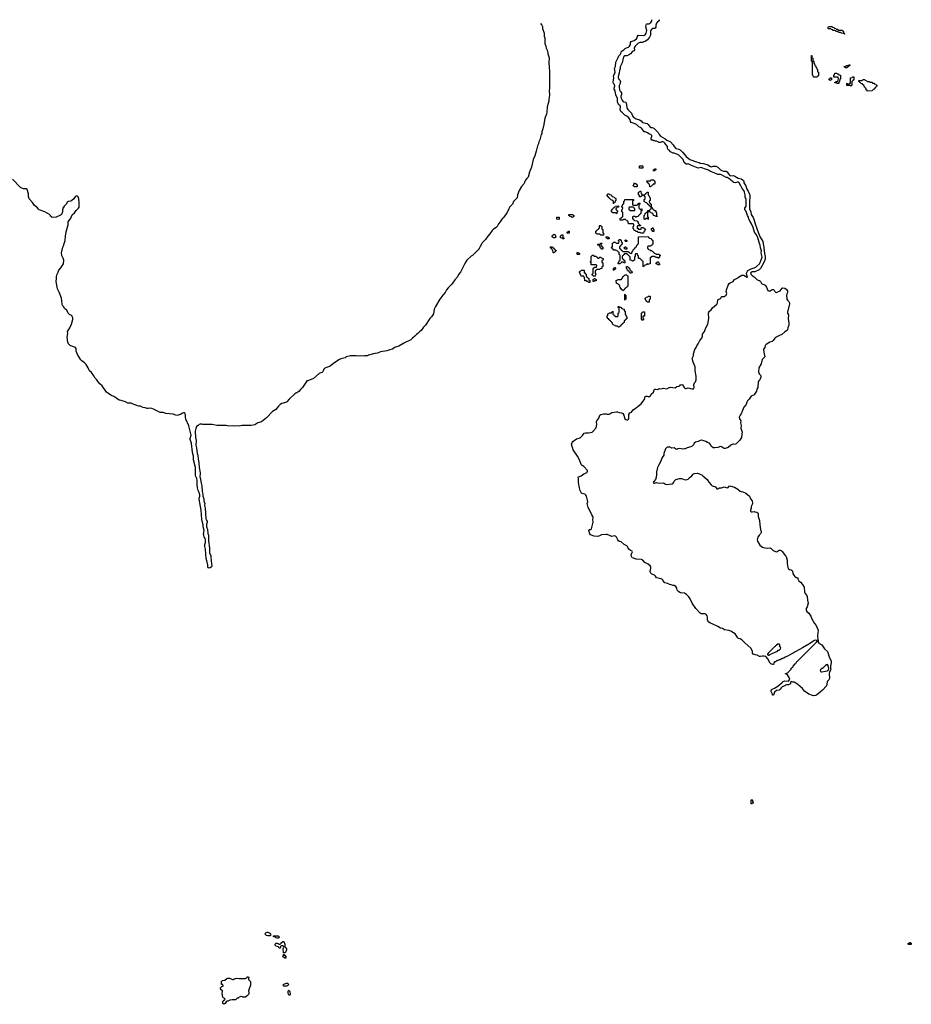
# Model space of a CAD drawing. Header units: inches. Extents: x 2710028 to 2964570, y 496606 to 722708.
# Tile 198 of 228: x 2876028 to 2895214, y 690618 to 711801. Entities that reach past the tile are written whole.
import ezdxf

# ---------------------------------------------------------------- set-up
doc = ezdxf.new("R2010")
doc.units = ezdxf.units.IN
doc.header["$MEASUREMENT"] = 0
for name, color, linetype in [('C8689', 7, 'Continuous'), ('C8699', 7, 'Continuous'), ('C8770', 7, 'Continuous'), ('C8780', 7, 'Continuous'), ('C8781', 7, 'Continuous'), ('C8790', 7, 'Continuous'), ('C8791', 7, 'Continuous')]:
    doc.layers.add(name, color=color, linetype=linetype)

msp = doc.modelspace()

# ---------------------------------------------------------------- linework, layer by layer
at = {"layer": 'C8689', "color": 6}
msp.add_lwpolyline([(2890000, 699657), (2889970, 699669), (2889910, 699686), (2889898, 699698), (2889870, 699745), (2889857, 699757), (2889830, 699769), (2889732, 699792), (2889709, 699830), (2889690, 699849), (2889630, 699870), (2889612, 699892), (2889598, 699930), (2889610, 700000)], dxfattribs=at)
for points in [[(2881370, 692089), (2881341, 692101), (2881313, 692130), (2881318, 692150), (2881330, 692162), (2881350, 692171), (2881370, 692168), (2881408, 692148), (2881427, 692130), (2881432, 692110), (2881425, 692095), (2881410, 692089)], [(2881570, 692042), (2881546, 692050), (2881527, 692067), (2881490, 692068), (2881486, 692070), (2881488, 692090), (2881591, 692091), (2881611, 692070), (2881602, 692050), (2881590, 692042)], [(2881708, 691728), (2881708, 691750), (2881694, 691790), (2881694, 691810), (2881709, 691850), (2881708, 691870), (2881690, 691877), (2881662, 691878), (2881650, 691866), (2881638, 691862), (2881630, 691826), (2881610, 691826), (2881606, 691850), (2881596, 691856), (2881550, 691869), (2881526, 691890), (2881528, 691910), (2881550, 691931), (2881570, 691931), (2881590, 691926), (2881610, 691911), (2881630, 691911), (2881643, 691917), (2881649, 691930), (2881690, 691972), (2881710, 691971), (2881733, 691910), (2881731, 691870), (2881734, 691854), (2881750, 691843), (2881766, 691810), (2881770, 691790), (2881753, 691750), (2881730, 691729)], [(2881750, 691606), (2881730, 691626), (2881708, 691628), (2881702, 691642), (2881689, 691649), (2881690, 691654), (2881702, 691658), (2881706, 691690), (2881710, 691694), (2881714, 691674), (2881730, 691672), (2881755, 691650), (2881756, 691630)], [(2880829, 690769), (2880822, 690782), (2880790, 690788), (2880750, 690769), (2880731, 690749), (2880710, 690749), (2880670, 690716), (2880603, 690717), (2880552, 690708), (2880510, 690686), (2880490, 690686), (2880470, 690669), (2880450, 690638), (2880430, 690618), (2880410, 690626), (2880397, 690650), (2880397, 690670), (2880410, 690690), (2880446, 690730), (2880429, 690749), (2880410, 690758), (2880398, 690770), (2880383, 690850), (2880394, 690890), (2880389, 690909), (2880366, 690926), (2880349, 690950), (2880352, 690970), (2880359, 690981), (2880379, 691001), (2880406, 691010), (2880402, 691042), (2880370, 691046), (2880369, 691049), (2880370, 691111), (2880390, 691131), (2880440, 691140), (2880487, 691173), (2880510, 691182), (2880543, 691183), (2880590, 691158), (2880610, 691152), (2880627, 691153), (2880642, 691158), (2880650, 691172), (2880670, 691172), (2880690, 691182), (2880750, 691171), (2880887, 691173), (2880902, 691178), (2880906, 691190), (2880922, 691198), (2880926, 691210), (2880954, 691210), (2880962, 691190), (2880954, 691170), (2880954, 691150), (2880993, 691107), (2880994, 691030), (2880991, 691010), (2880971, 690969), (2880957, 690930), (2880954, 690910), (2880961, 690870), (2880958, 690850), (2880950, 690830), (2880930, 690804), (2880890, 690769)], [(2881770, 691010), (2881709, 691010), (2881687, 691030), (2881710, 691053), (2881770, 691074), (2881790, 691071), (2881810, 691050), (2881807, 691030), (2881790, 691015)], [(2881830, 690808), (2881808, 690850), (2881805, 690890), (2881810, 690918), (2881830, 690919), (2881842, 690890), (2881847, 690833), (2881844, 690816)]]:
    msp.add_lwpolyline(points, close=True, dxfattribs=at)
at = {"layer": 'C8699', "color": 6}
msp.add_lwpolyline([(2892567, 700000), (2892570, 699990), (2892590, 699973), (2892630, 699964), (2892652, 699952), (2892661, 699930), (2892664, 699890), (2892687, 699850), (2892710, 699821), (2892730, 699805), (2892742, 699802), (2892750, 699794), (2892770, 699794), (2892772, 699770), (2892791, 699731), (2892830, 699698), (2892870, 699651), (2892908, 699590), (2892913, 699490), (2892930, 699455), (2892968, 699410), (2892976, 699390), (2892978, 699310), (2892996, 699250), (2892973, 699170), (2892955, 699130), (2892951, 699090), (2892967, 699067), (2893012, 699032), (2893026, 699010), (2893050, 698970), (2893066, 698926), (2893101, 698861), (2893132, 698812), (2893168, 698770), (2893180, 698730), (2893208, 698670), (2893193, 698550), (2893205, 698465), (2893211, 698451), (2893211, 698410), (2893227, 698387), (2893290, 698350), (2893349, 698269), (2893411, 698211), (2893457, 698070), (2893487, 698010), (2893493, 697967), (2893478, 697890), (2893478, 697850), (2893485, 697830), (2893471, 697790), (2893451, 697769), (2893444, 697736), (2893451, 697630), (2893439, 697601), (2893411, 697569), (2893401, 697550), (2893386, 697470), (2893304, 697376), (2893250, 697337), (2893171, 697269), (2893150, 697261), (2893110, 697257), (2893090, 697261), (2893009, 697289), (2892913, 697353), (2892873, 697410), (2892770, 697502), (2892730, 697529), (2892690, 697548), (2892670, 697546), (2892630, 697566), (2892614, 697550), (2892614, 697510), (2892570, 697489), (2892530, 697489), (2892510, 697484), (2892490, 697469), (2892435, 697445), (2892411, 697429), (2892390, 697398), (2892370, 697378), (2892310, 697369), (2892271, 697330), (2892250, 697268), (2892229, 697269), (2892228, 697290), (2892196, 697350), (2892197, 697370), (2892209, 697391), (2892270, 697419), (2892339, 697461), (2892390, 697505), (2892429, 697531), (2892457, 697563), (2892490, 697575), (2892568, 697572), (2892589, 697591), (2892598, 697610), (2892589, 697650), (2892570, 697669), (2892548, 697708), (2892528, 697710), (2892526, 697726), (2892510, 697728), (2892510, 697734), (2892542, 697738), (2892546, 697750), (2892566, 697754), (2892570, 697774), (2892582, 697778), (2892590, 697794), (2892602, 697798), (2892606, 697810), (2892626, 697830), (2892628, 697850), (2892646, 697854), (2892650, 697872), (2892666, 697874), (2892670, 697894), (2892716, 697944), (2892729, 697951), (2892749, 697990), (2892763, 697997), (2892769, 698011), (2893175, 698410), (2893189, 698430), (2893187, 698447), (2893173, 698447), (2893150, 698455), (2893130, 698447), (2893010, 698369), (2892870, 698290), (2892810, 698249), (2892718, 698202), (2892672, 698170), (2892510, 698088), (2892490, 698086), (2892470, 698068), (2892450, 698066), (2892434, 698050), (2892412, 698048), (2892394, 698030), (2892370, 698028), (2892330, 698008), (2892310, 698006), (2892290, 697988), (2892270, 697986), (2892253, 697967), (2892251, 697929), (2892231, 697929), (2892210, 697935), (2892190, 697945), (2892177, 697957), (2892124, 698050), (2892083, 698103), (2892050, 698109), (2892011, 698109), (2891970, 698099), (2891950, 698104), (2891898, 698130), (2891856, 698136), (2891808, 698150), (2891794, 698170), (2891795, 698210), (2891789, 698230), (2891759, 698279), (2891630, 698396), (2891575, 698455), (2891530, 698478), (2891490, 698490), (2891479, 698499), (2891439, 698570), (2891421, 698590), (2891391, 698611), (2891330, 698645), (2891290, 698660), (2891197, 698677), (2891150, 698701), (2891110, 698710), (2891050, 698744), (2890930, 698805), (2890890, 698818), (2890858, 698838), (2890836, 698870), (2890830, 698890), (2890830, 698950), (2890819, 698979), (2890803, 699003), (2890790, 699014), (2890770, 699022), (2890710, 699016), (2890690, 699019), (2890670, 699032), (2890578, 699130), (2890500, 699250), (2890458, 699339), (2890425, 699385), (2890378, 699438), (2890330, 699466), (2890250, 699474), (2890211, 699491), (2890179, 699530), (2890165, 699570), (2890144, 699610), (2890110, 699627), (2890090, 699630), (2890050, 699645), (2890010, 699652), (2890000, 699657)], dxfattribs=at)
for points in [[(2892370, 698366), (2892330, 698366), (2892325, 698355), (2892314, 698350), (2892305, 698335), (2892292, 698328), (2892285, 698315), (2892270, 698308), (2892131, 698170), (2892118, 698150), (2892118, 698138), (2892132, 698132), (2892150, 698131), (2892170, 698143), (2892298, 698202), (2892326, 698210), (2892350, 698234), (2892370, 698234), (2892387, 698253), (2892402, 698258), (2892406, 698290), (2892402, 698302), (2892386, 698310), (2892386, 698350), (2892382, 698362)], [(2893410, 697926), (2893378, 697922), (2893373, 697907), (2893358, 697902), (2893354, 697890), (2893338, 697882), (2893334, 697870), (2893318, 697862), (2893310, 697846), (2893278, 697842), (2893273, 697827), (2893258, 697822), (2893254, 697810), (2893258, 697778), (2893273, 697773), (2893290, 697772), (2893370, 697787), (2893410, 697791), (2893420, 697800), (2893429, 697810), (2893442, 697850), (2893427, 697893), (2893427, 697907)], [(2891770, 694928), (2891767, 694933), (2891766, 695010), (2891770, 695014), (2891790, 695014), (2891794, 695010), (2891798, 694978), (2891812, 694970), (2891810, 694946), (2891798, 694942), (2891790, 694928)], [(2895150, 691906), (2895146, 691910), (2895148, 691930), (2895150, 691934), (2895182, 691938), (2895186, 691950), (2895192, 691952), (2895198, 691938), (2895214, 691930), (2895214, 691910), (2895210, 691906)]]:
    msp.add_lwpolyline(points, close=True, dxfattribs=at)
at = {"layer": 'C8770', "color": 6}
for points in [[(2880000, 700673), (2879992, 700690), (2879988, 700708), (2879986, 700730), (2879999, 700810), (2879979, 700890), (2879977, 700937), (2879952, 701012), (2879946, 701050), (2879943, 701150), (2879930, 701250), (2879887, 701487), (2879890, 701510), (2879902, 701550), (2879902, 701582), (2879891, 701631), (2879869, 701670), (2879857, 701730), (2879850, 701810), (2879850, 701890), (2879839, 701930), (2879814, 701990), (2879812, 702010), (2879814, 702070), (2879808, 702170), (2879769, 702330), (2879765, 702410), (2879744, 702490), (2879742, 702570), (2879732, 702612), (2879724, 702690), (2879697, 702770), (2879696, 702790), (2879717, 702863), (2879714, 702890), (2879694, 702950), (2879666, 703066), (2879605, 703210), (2879598, 703250), (2879599, 703290), (2879587, 703327), (2879570, 703341), (2879550, 703342), (2879530, 703335), (2879490, 703309), (2879410, 703289), (2879390, 703292), (2879330, 703315), (2879170, 703332), (2879113, 703353), (2879050, 703350), (2878950, 703398), (2878910, 703424), (2878870, 703437), (2878830, 703442), (2878790, 703433), (2878770, 703433), (2878730, 703449), (2878679, 703459), (2878630, 703483), (2878590, 703489), (2878530, 703510), (2878510, 703512), (2878470, 703527), (2878430, 703550), (2878354, 703554), (2878302, 703582), (2878210, 703610), (2878170, 703616), (2878070, 703690), (2877990, 703724), (2877921, 703770), (2877899, 703790), (2877802, 703922), (2877750, 703970), (2877715, 704010), (2877689, 704050), (2877650, 704090), (2877622, 704142), (2877570, 704209), (2877530, 704244), (2877503, 704310), (2877462, 704382), (2877421, 704421), (2877362, 704462), (2877342, 704482), (2877270, 704595), (2877244, 704670), (2877243, 704730), (2877230, 704749), (2877130, 704784), (2877114, 704794), (2877081, 704830), (2877064, 704864), (2877052, 704970), (2877061, 705050), (2877059, 705090), (2877068, 705112), (2877106, 705170), (2877144, 705250), (2877170, 705350), (2877170, 705390), (2877150, 705429), (2877130, 705446), (2877110, 705453), (2877073, 705490), (2877045, 705550), (2876998, 705578), (2876969, 705630), (2876952, 705652), (2876943, 705683), (2876937, 705750), (2876926, 705810), (2876879, 705939), (2876839, 706010), (2876810, 706170), (2876822, 706230), (2876822, 706270), (2876829, 706310), (2876859, 706370), (2876870, 706410), (2876915, 706465), (2876970, 706550), (2876978, 706630), (2876967, 706670), (2876938, 706730), (2876929, 706789), (2876954, 706910), (2876970, 706938), (2876990, 707010), (2877007, 707050), (2877012, 707150), (2877022, 707190), (2877025, 707235), (2877069, 707389), (2877069, 707450), (2877127, 707530), (2877157, 707603), (2877211, 707649), (2877243, 707697), (2877295, 707745), (2877308, 707770), (2877309, 707871), (2877301, 707950), (2877287, 707987), (2877267, 708007), (2877250, 708009), (2877236, 708004), (2877219, 707990), (2877190, 707950), (2877151, 707909), (2877130, 707897), (2877072, 707890), (2877060, 707880), (2877028, 707832), (2876985, 707790), (2876965, 707755), (2876954, 707750), (2876954, 707730), (2876946, 707710), (2876951, 707670), (2876930, 707609), (2876907, 707593), (2876810, 707553), (2876730, 707549), (2876710, 707558), (2876694, 707574), (2876689, 707590), (2876670, 707609), (2876616, 707636), (2876570, 707669), (2876450, 707714), (2876429, 707729), (2876410, 707754), (2876346, 707806), (2876306, 707870), (2876229, 707950), (2876218, 707990), (2876215, 708055), (2876189, 708150), (2876170, 708165), (2876110, 708163), (2876074, 708174), (2876049, 708189), (2875870, 708369)], [(2880000, 703092), (2879972, 703092), (2879950, 703099), (2879910, 703102), (2879887, 703093), (2879868, 703072), (2879833, 703047), (2879816, 703004), (2879807, 702950), (2879812, 702810), (2879826, 702750), (2879820, 702650), (2879835, 702590), (2879850, 702470), (2879862, 702430), (2879868, 702348), (2879884, 702270), (2879890, 702170), (2879910, 702050), (2879911, 702030), (2879902, 701970), (2879921, 701910), (2879932, 701832), (2879949, 701770), (2879952, 701650), (2879967, 701590), (2879970, 701550), (2879990, 701490), (2879993, 701450), (2880000, 701426)]]:
    msp.add_lwpolyline(points, dxfattribs=at)
at = {"layer": 'C8780', "color": 6}
for points in [[(2887398, 710000), (2887381, 709930), (2887371, 709809), (2887362, 709770), (2887330, 709686), (2887307, 709550), (2887283, 709450), (2887263, 709390), (2887261, 709350), (2887251, 709329), (2887223, 709217), (2887199, 709170), (2887191, 709129), (2887170, 709088), (2887143, 708970), (2887111, 708870), (2887074, 708790), (2887041, 708630), (2886991, 708510), (2886991, 708490), (2886971, 708410), (2886938, 708382), (2886911, 708349), (2886906, 708330), (2886891, 708310), (2886891, 708290), (2886885, 708275), (2886827, 708210), (2886776, 708130), (2886741, 708030), (2886731, 707970), (2886655, 707890), (2886630, 707829), (2886570, 707770), (2886544, 707710), (2886510, 707649), (2886448, 707552), (2886417, 707523), (2886390, 707490), (2886368, 707452), (2886331, 707410), (2886305, 707355), (2886292, 707348), (2886285, 707335), (2886215, 707290), (2886192, 707268), (2886147, 707193), (2886099, 707141), (2886048, 707072), (2885979, 707001), (2885967, 706970), (2885937, 706923), (2885918, 706882), (2885894, 706850), (2885771, 706730), (2885746, 706714), (2885653, 706630), (2885630, 706590), (2885597, 706543), (2885570, 706482), (2885511, 706370), (2885470, 706319), (2885448, 706272), (2885393, 706207), (2885326, 706114), (2885259, 706050), (2885247, 706030), (2885211, 705990), (2885186, 705934), (2885130, 705874), (2885071, 705790), (2884978, 705630), (2884950, 705570), (2884929, 705471), (2884890, 705409), (2884850, 705370), (2884761, 705230), (2884717, 705183), (2884668, 705112), (2884633, 705087), (2884595, 705050), (2884567, 705030), (2884530, 704990), (2884478, 704950), (2884447, 704913), (2884311, 704849), (2884290, 704833), (2884270, 704826), (2884190, 704779), (2884135, 704765), (2884094, 704746), (2884052, 704710), (2883990, 704697), (2883930, 704674), (2883790, 704655), (2883730, 704629), (2883670, 704619), (2883535, 704585), (2883510, 704569), (2883450, 704569), (2883416, 704564), (2883354, 704566), (2883310, 704559), (2883269, 704569), (2883210, 704573), (2883149, 704569), (2883054, 704546), (2883030, 704529), (2882938, 704502), (2882910, 704489), (2882790, 704409), (2882710, 704349), (2882594, 704306), (2882574, 704286), (2882561, 704250), (2882542, 704218), (2882530, 704209), (2882490, 704197), (2882473, 704187), (2882350, 704085), (2882228, 704032), (2882210, 704029), (2882182, 703998), (2882113, 703887), (2882070, 703846), (2882036, 703804), (2881990, 703776), (2881971, 703769), (2881945, 703750), (2881825, 703635), (2881778, 703582), (2881750, 703567), (2881670, 703543), (2881630, 703525), (2881595, 703490), (2881542, 703418), (2881471, 703370), (2881342, 703238), (2881228, 703152), (2881153, 703127), (2881090, 703084), (2881009, 703069), (2880950, 703073), (2880811, 703069), (2880750, 703056), (2880710, 703063), (2880650, 703059), (2880610, 703064), (2880530, 703058), (2880470, 703070), (2880270, 703069), (2880207, 703087), (2880170, 703092), (2880000, 703092)], [(2890000, 708993), (2889990, 708998), (2889975, 709015), (2889965, 709045), (2889965, 709070), (2889956, 709090), (2889910, 709145), (2889890, 709163), (2889870, 709172), (2889850, 709173), (2889810, 709162), (2889790, 709162), (2889730, 709188), (2889709, 709189), (2889690, 709198), (2889670, 709198), (2889650, 709208), (2889628, 709210), (2889618, 709230), (2889615, 709250), (2889629, 709290), (2889629, 709310), (2889610, 709334), (2889569, 709349), (2889538, 709370), (2889510, 709382), (2889490, 709389), (2889469, 709389), (2889449, 709409), (2889410, 709469), (2889398, 709478), (2889353, 709493), (2889303, 709543), (2889250, 709569), (2889188, 709590), (2889169, 709610), (2889162, 709650), (2889139, 709690), (2889090, 709729), (2889049, 709749), (2888996, 709796), (2888966, 709826), (2888954, 709850), (2888949, 709870), (2888956, 709930), (2888949, 709949), (2888916, 709976), (2888904, 710000)], [(2889081, 710000), (2889085, 709990), (2889085, 709950), (2889091, 709931), (2889091, 709910), (2889101, 709890), (2889111, 709870), (2889191, 709790), (2889201, 709770), (2889211, 709730), (2889227, 709710), (2889290, 709671), (2889367, 709647), (2889402, 709622), (2889431, 709591), (2889530, 709565), (2889551, 709550), (2889592, 709490), (2889610, 709481), (2889640, 709480), (2889670, 709471), (2889770, 709371), (2889791, 709330), (2889817, 709297), (2889917, 709237), (2889951, 709210), (2890000, 709186)], [(2889610, 700000), (2889612, 700010), (2889607, 700030), (2889593, 700050), (2889550, 700085), (2889483, 700123), (2889434, 700174), (2889410, 700189), (2889297, 700197), (2889234, 700214), (2889207, 700227), (2889190, 700250), (2889187, 700290), (2889190, 700310), (2889213, 700350), (2889209, 700369), (2889170, 700384), (2889133, 700410), (2889119, 700430), (2889107, 700470), (2889090, 700484), (2889033, 700513), (2888970, 700569), (2888937, 700577), (2888910, 700590), (2888896, 700610), (2888869, 700670), (2888850, 700689), (2888830, 700697), (2888770, 700683), (2888670, 700725), (2888650, 700729), (2888550, 700718), (2888506, 700694), (2888470, 700684), (2888392, 700692), (2888310, 700718), (2888298, 700738), (2888275, 700810), (2888278, 700822), (2888286, 700830), (2888310, 700834), (2888330, 700850), (2888342, 700878), (2888370, 700990), (2888364, 701050), (2888366, 701090), (2888361, 701110), (2888336, 701150), (2888305, 701225), (2888258, 701310), (2888238, 701390), (2888250, 701430), (2888247, 701467), (2888224, 701550), (2888211, 701571), (2888190, 701592), (2888130, 701609), (2888118, 701618), (2888090, 701670), (2888072, 701732), (2888053, 701847), (2888049, 701930), (2888042, 701950), (2888054, 701966), (2888112, 701988), (2888167, 702033), (2888190, 702039), (2888230, 702059), (2888241, 702070), (2888249, 702090), (2888246, 702106), (2888165, 702190), (2888132, 702212), (2888112, 702232), (2888074, 702330), (2888029, 702410), (2887936, 702550), (2887901, 702670), (2887915, 702705), (2887934, 702726), (2888010, 702786), (2888070, 702797), (2888099, 702810), (2888141, 702859), (2888174, 702906), (2888204, 702916), (2888270, 702911), (2888310, 702917), (2888348, 702930), (2888370, 702946), (2888430, 703022), (2888444, 703090), (2888442, 703150), (2888449, 703170), (2888489, 703230), (2888509, 703290), (2888533, 703307), (2888590, 703323), (2888610, 703324), (2888650, 703323), (2888671, 703311), (2888710, 703311), (2888730, 703319), (2888770, 703351), (2888870, 703367), (2888890, 703364), (2888930, 703347), (2888981, 703341), (2889007, 703327), (2889031, 703291), (2889050, 703212), (2889070, 703198), (2889090, 703191), (2889110, 703195), (2889129, 703210), (2889136, 703230), (2889133, 703287), (2889137, 703310), (2889159, 703341), (2889190, 703361), (2889232, 703408), (2889277, 703443), (2889322, 703470), (2889339, 703490), (2889400, 703540), (2889436, 703590), (2889472, 703630), (2889490, 703691), (2889510, 703703), (2889530, 703701), (2889550, 703691), (2889590, 703696), (2889601, 703710), (2889615, 703745), (2889663, 703790), (2889690, 703851), (2889710, 703855), (2889750, 703845), (2889768, 703850), (2889790, 703864), (2889839, 703861), (2889871, 703871), (2889950, 703859), (2890000, 703885)], [(2890000, 702608), (2889970, 702605), (2889950, 702596), (2889925, 702570), (2889891, 702470), (2889887, 702430), (2889850, 702382), (2889819, 702290), (2889771, 702210), (2889753, 702170), (2889731, 702071), (2889731, 702010), (2889724, 701956), (2889711, 701910), (2889670, 701868), (2889661, 701850), (2889670, 701832), (2889690, 701827), (2889730, 701841), (2889791, 701831), (2889874, 701834), (2889905, 701825), (2889925, 701810), (2889950, 701799), (2890000, 701805)], [(2880000, 701426), (2880010, 701394), (2880003, 701350), (2880022, 701290), (2880034, 701070), (2880042, 701042), (2880061, 701010), (2880062, 700990), (2880049, 700950), (2880050, 700890), (2880066, 700830), (2880076, 700750), (2880091, 700710), (2880090, 700590), (2880109, 700431), (2880110, 700350), (2880113, 700330), (2880138, 700270), (2880142, 700250), (2880146, 700150), (2880159, 700050), (2880153, 700027), (2880130, 700007), (2880103, 700003), (2880083, 700010), (2880077, 700030), (2880080, 700070), (2880059, 700130), (2880042, 700210), (2880024, 700410), (2880010, 700470), (2880010, 700510), (2880025, 700555), (2880024, 700610), (2880017, 700637), (2880000, 700673)]]:
    msp.add_lwpolyline(points, dxfattribs=at)
for points in [[(2889370, 708606), (2889366, 708610), (2889366, 708650), (2889370, 708654), (2889430, 708654), (2889434, 708650), (2889434, 708610), (2889430, 708606)], [(2889690, 708546), (2889667, 708547), (2889666, 708570), (2889682, 708578), (2889690, 708594), (2889710, 708594), (2889714, 708590), (2889714, 708570), (2889698, 708562)], [(2889250, 708206), (2889242, 708222), (2889227, 708227), (2889227, 708233), (2889242, 708238), (2889246, 708250), (2889247, 708293), (2889253, 708293), (2889258, 708278), (2889290, 708274), (2889298, 708258), (2889314, 708250), (2889314, 708210), (2889310, 708206)], [(2889610, 708206), (2889587, 708207), (2889582, 708262), (2889567, 708267), (2889562, 708282), (2889547, 708287), (2889542, 708302), (2889527, 708307), (2889526, 708330), (2889530, 708334), (2889590, 708334), (2889602, 708338), (2889610, 708354), (2889670, 708354), (2889678, 708338), (2889694, 708330), (2889694, 708270), (2889690, 708266), (2889658, 708262), (2889653, 708247), (2889638, 708242), (2889633, 708227), (2889618, 708222)], [(2888810, 707846), (2888806, 707850), (2888806, 707890), (2888802, 707902), (2888787, 707907), (2888782, 707922), (2888747, 707927), (2888742, 707942), (2888727, 707947), (2888722, 707962), (2888707, 707967), (2888702, 707982), (2888687, 707987), (2888682, 708002), (2888667, 708007), (2888666, 708030), (2888682, 708038), (2888687, 708053), (2888710, 708054), (2888718, 708038), (2888753, 708033), (2888758, 708018), (2888773, 708013), (2888778, 707998), (2888813, 707993), (2888818, 707978), (2888833, 707973), (2888838, 707958), (2888853, 707953), (2888854, 707910), (2888838, 707902), (2888833, 707867), (2888818, 707862)], [(2889430, 708034), (2889470, 708034), (2889482, 708038), (2889487, 708053), (2889502, 708058), (2889507, 708073), (2889522, 708078), (2889527, 708093), (2889553, 708093), (2889554, 708030), (2889558, 708018), (2889573, 708013), (2889578, 707978), (2889594, 707970), (2889594, 707910), (2889578, 707902), (2889574, 707890), (2889578, 707858), (2889593, 707853), (2889598, 707838), (2889613, 707833), (2889614, 707790), (2889618, 707778), (2889634, 707770), (2889638, 707738), (2889653, 707733), (2889658, 707718), (2889673, 707713), (2889678, 707698), (2889710, 707694), (2889714, 707690), (2889718, 707658), (2889732, 707652), (2889734, 707590), (2889738, 707578), (2889752, 707570), (2889750, 707566), (2889710, 707566), (2889702, 707582), (2889667, 707587), (2889662, 707622), (2889647, 707627), (2889642, 707642), (2889607, 707647), (2889602, 707662), (2889590, 707666), (2889550, 707666), (2889538, 707662), (2889534, 707650), (2889534, 707570), (2889538, 707558), (2889554, 707550), (2889554, 707510), (2889550, 707506), (2889542, 707522), (2889530, 707526), (2889498, 707522), (2889490, 707506), (2889467, 707507), (2889466, 707590), (2889482, 707598), (2889487, 707633), (2889502, 707638), (2889507, 707653), (2889522, 707658), (2889527, 707673), (2889542, 707678), (2889547, 707693), (2889582, 707698), (2889587, 707713), (2889602, 707718), (2889607, 707733), (2889622, 707738), (2889626, 707750), (2889622, 707762), (2889607, 707767), (2889602, 707782), (2889587, 707787), (2889582, 707802), (2889567, 707807), (2889562, 707822), (2889547, 707827), (2889542, 707842), (2889527, 707847), (2889522, 707862), (2889490, 707866), (2889482, 707882), (2889467, 707887), (2889466, 707930), (2889482, 707938), (2889486, 707950), (2889486, 707990), (2889482, 708002), (2889467, 708007), (2889462, 708022), (2889450, 708026), (2889418, 708022), (2889413, 708007), (2889398, 708002), (2889393, 707987), (2889367, 707987), (2889362, 708022), (2889346, 708030), (2889346, 708090), (2889362, 708098), (2889370, 708114), (2889393, 708113), (2889398, 708058), (2889413, 708053), (2889418, 708038)], [(2888870, 707626), (2888862, 707642), (2888850, 707646), (2888787, 707647), (2888782, 707662), (2888766, 707670), (2888766, 707710), (2888782, 707718), (2888787, 707733), (2888802, 707738), (2888807, 707753), (2888822, 707758), (2888827, 707773), (2888842, 707778), (2888847, 707793), (2888910, 707794), (2888914, 707790), (2888913, 707767), (2888878, 707762), (2888873, 707747), (2888858, 707742), (2888854, 707730), (2888858, 707718), (2888873, 707713), (2888878, 707698), (2888894, 707690), (2888894, 707670), (2888878, 707662), (2888874, 707630)], [(2889230, 707814), (2889310, 707814), (2889322, 707818), (2889327, 707833), (2889342, 707838), (2889347, 707853), (2889373, 707853), (2889374, 707830), (2889358, 707822), (2889354, 707810), (2889354, 707750), (2889358, 707738), (2889373, 707733), (2889378, 707718), (2889390, 707714), (2889402, 707718), (2889407, 707733), (2889414, 707730), (2889414, 707690), (2889398, 707682), (2889394, 707670), (2889394, 707630), (2889378, 707622), (2889373, 707607), (2889358, 707602), (2889353, 707587), (2889338, 707582), (2889333, 707567), (2889298, 707562), (2889290, 707546), (2889282, 707562), (2889270, 707566), (2889230, 707566), (2889218, 707562), (2889214, 707530), (2889218, 707518), (2889233, 707513), (2889238, 707498), (2889253, 707493), (2889258, 707478), (2889313, 707473), (2889318, 707458), (2889334, 707450), (2889338, 707418), (2889353, 707413), (2889358, 707398), (2889373, 707393), (2889378, 707378), (2889393, 707373), (2889390, 707366), (2889330, 707366), (2889318, 707362), (2889314, 707330), (2889318, 707318), (2889333, 707313), (2889338, 707298), (2889350, 707294), (2889390, 707294), (2889402, 707298), (2889407, 707333), (2889450, 707334), (2889458, 707318), (2889473, 707313), (2889478, 707298), (2889493, 707293), (2889493, 707287), (2889478, 707282), (2889473, 707247), (2889458, 707242), (2889454, 707210), (2889450, 707206), (2889390, 707206), (2889382, 707222), (2889370, 707226), (2889330, 707226), (2889322, 707242), (2889287, 707247), (2889282, 707262), (2889247, 707267), (2889242, 707302), (2889226, 707310), (2889226, 707350), (2889242, 707358), (2889246, 707370), (2889242, 707402), (2889230, 707406), (2889127, 707407), (2889122, 707462), (2889107, 707467), (2889102, 707482), (2889070, 707486), (2889062, 707502), (2889050, 707506), (2889018, 707502), (2889010, 707486), (2888947, 707487), (2888947, 707533), (2888982, 707538), (2888987, 707553), (2889002, 707558), (2889006, 707570), (2889006, 707650), (2889002, 707662), (2888986, 707670), (2888986, 707710), (2889002, 707718), (2889006, 707750), (2889002, 707762), (2888987, 707767), (2888986, 707790), (2889002, 707798), (2889007, 707833), (2889022, 707838), (2889026, 707850), (2889026, 707890), (2889042, 707898), (2889047, 707933), (2889233, 707933), (2889234, 707910), (2889218, 707902), (2889214, 707890), (2889214, 707830), (2889218, 707818)], [(2889230, 707766), (2889150, 707766), (2889138, 707762), (2889134, 707730), (2889138, 707718), (2889153, 707713), (2889158, 707698), (2889170, 707694), (2889250, 707694), (2889262, 707698), (2889266, 707730), (2889262, 707742), (2889247, 707747), (2889242, 707762)], [(2887630, 707506), (2887587, 707507), (2887587, 707553), (2887633, 707553), (2887634, 707510)], [(2887910, 707546), (2887902, 707562), (2887870, 707566), (2887862, 707582), (2887846, 707590), (2887847, 707613), (2887933, 707613), (2887938, 707598), (2887953, 707593), (2887954, 707570), (2887938, 707562), (2887930, 707546)], [(2888530, 707166), (2888522, 707182), (2888510, 707186), (2888450, 707186), (2888442, 707202), (2888426, 707210), (2888427, 707253), (2888442, 707258), (2888447, 707273), (2888462, 707278), (2888467, 707293), (2888482, 707298), (2888487, 707313), (2888502, 707318), (2888506, 707330), (2888506, 707370), (2888510, 707374), (2888533, 707373), (2888538, 707358), (2888554, 707350), (2888554, 707310), (2888558, 707298), (2888574, 707290), (2888574, 707230), (2888578, 707218), (2888594, 707210), (2888594, 707170), (2888590, 707166)], [(2889670, 707246), (2889647, 707247), (2889642, 707262), (2889626, 707270), (2889626, 707310), (2889642, 707318), (2889650, 707334), (2889654, 707330), (2889658, 707298), (2889674, 707290), (2889674, 707250)], [(2887510, 707106), (2887502, 707122), (2887486, 707130), (2887487, 707153), (2887502, 707158), (2887507, 707173), (2887522, 707178), (2887530, 707194), (2887538, 707178), (2887553, 707173), (2887558, 707138), (2887574, 707130), (2887558, 707122), (2887550, 707106)], [(2887710, 707086), (2887702, 707102), (2887670, 707106), (2887666, 707110), (2887666, 707150), (2887682, 707158), (2887690, 707174), (2887710, 707174), (2887714, 707170), (2887714, 707130), (2887718, 707118), (2887734, 707110), (2887734, 707090), (2887730, 707086)], [(2887810, 707206), (2887806, 707210), (2887806, 707230), (2887822, 707238), (2887830, 707254), (2887850, 707254), (2887854, 707250), (2887854, 707210), (2887850, 707206)], [(2888710, 707086), (2888667, 707087), (2888662, 707102), (2888646, 707110), (2888647, 707133), (2888693, 707133), (2888698, 707118), (2888714, 707110), (2888714, 707090)], [(2889730, 706754), (2889790, 706754), (2889798, 706738), (2889814, 706730), (2889798, 706722), (2889794, 706690), (2889778, 706682), (2889770, 706666), (2889762, 706682), (2889750, 706686), (2889710, 706686), (2889702, 706702), (2889690, 706706), (2889630, 706706), (2889618, 706702), (2889613, 706687), (2889598, 706682), (2889594, 706670), (2889593, 706547), (2889558, 706542), (2889550, 706526), (2889542, 706542), (2889530, 706546), (2889518, 706542), (2889513, 706527), (2889478, 706522), (2889473, 706507), (2889458, 706502), (2889450, 706486), (2889446, 706490), (2889446, 706590), (2889442, 706602), (2889427, 706607), (2889422, 706622), (2889407, 706627), (2889402, 706642), (2889387, 706647), (2889382, 706662), (2889347, 706667), (2889342, 706722), (2889327, 706727), (2889322, 706762), (2889310, 706766), (2889278, 706762), (2889274, 706750), (2889274, 706710), (2889258, 706702), (2889254, 706690), (2889254, 706630), (2889238, 706622), (2889230, 706606), (2889210, 706606), (2889202, 706622), (2889167, 706627), (2889166, 706690), (2889162, 706702), (2889147, 706707), (2889142, 706722), (2889127, 706727), (2889122, 706742), (2889107, 706747), (2889102, 706762), (2889090, 706766), (2889050, 706766), (2889038, 706762), (2889033, 706747), (2889018, 706742), (2889013, 706727), (2888998, 706722), (2888994, 706710), (2888994, 706670), (2888998, 706658), (2889013, 706653), (2889018, 706638), (2889033, 706633), (2889038, 706618), (2889053, 706613), (2889053, 706567), (2889030, 706566), (2889022, 706582), (2888990, 706586), (2888978, 706582), (2888973, 706567), (2888958, 706562), (2888950, 706546), (2888907, 706547), (2888906, 706570), (2888922, 706578), (2888926, 706610), (2888942, 706618), (2888946, 706630), (2888946, 706730), (2888942, 706742), (2888926, 706750), (2888926, 706790), (2888922, 706802), (2888907, 706807), (2888902, 706822), (2888870, 706826), (2888862, 706842), (2888850, 706846), (2888810, 706846), (2888802, 706862), (2888787, 706867), (2888782, 706882), (2888767, 706887), (2888766, 706910), (2888782, 706918), (2888786, 706930), (2888787, 706993), (2888802, 706998), (2888810, 707014), (2888850, 707014), (2888858, 706998), (2888870, 706994), (2888910, 706994), (2888922, 706998), (2888926, 707030), (2888922, 707042), (2888906, 707050), (2888922, 707058), (2888930, 707074), (2888953, 707073), (2888958, 707058), (2888974, 707050), (2888978, 707018), (2888994, 707010), (2888994, 706970), (2888978, 706962), (2888973, 706947), (2888958, 706942), (2888953, 706927), (2888938, 706922), (2888934, 706910), (2888938, 706878), (2888953, 706873), (2888958, 706858), (2888973, 706853), (2888978, 706838), (2888993, 706833), (2888998, 706818), (2889010, 706814), (2889130, 706814), (2889138, 706798), (2889153, 706793), (2889158, 706778), (2889190, 706774), (2889202, 706778), (2889207, 706813), (2889222, 706818), (2889227, 706853), (2889242, 706858), (2889247, 706873), (2889262, 706878), (2889267, 706893), (2889282, 706898), (2889287, 706913), (2889302, 706918), (2889307, 706953), (2889322, 706958), (2889327, 706973), (2889342, 706978), (2889346, 706990), (2889347, 707133), (2889550, 707134), (2889558, 707118), (2889573, 707113), (2889578, 707098), (2889613, 707093), (2889618, 707078), (2889633, 707073), (2889638, 707058), (2889654, 707050), (2889654, 706970), (2889638, 706962), (2889633, 706947), (2889618, 706942), (2889610, 706926), (2889550, 706926), (2889538, 706922), (2889534, 706910), (2889538, 706878), (2889553, 706873), (2889558, 706858), (2889593, 706853), (2889598, 706838), (2889633, 706833), (2889638, 706818), (2889653, 706813), (2889658, 706798), (2889673, 706793), (2889678, 706778), (2889710, 706774), (2889718, 706758)], [(2887530, 706786), (2887507, 706787), (2887502, 706842), (2887487, 706847), (2887482, 706882), (2887447, 706887), (2887447, 706913), (2887493, 706913), (2887498, 706898), (2887513, 706893), (2887518, 706878), (2887533, 706873), (2887538, 706858), (2887553, 706853), (2887558, 706838), (2887573, 706833), (2887573, 706827), (2887558, 706822), (2887553, 706807), (2887538, 706802)], [(2888570, 706866), (2888547, 706867), (2888542, 706882), (2888527, 706887), (2888522, 706922), (2888507, 706927), (2888502, 706942), (2888467, 706947), (2888467, 706973), (2888510, 706974), (2888522, 706978), (2888530, 706994), (2888553, 706993), (2888553, 706987), (2888538, 706982), (2888534, 706950), (2888538, 706938), (2888553, 706933), (2888558, 706918), (2888574, 706910), (2888574, 706870)], [(2889050, 706866), (2889042, 706882), (2889026, 706890), (2889042, 706898), (2889047, 706913), (2889070, 706914), (2889078, 706898), (2889094, 706890), (2889094, 706870), (2889090, 706866)], [(2889090, 707026), (2889067, 707027), (2889062, 707042), (2889046, 707050), (2889062, 707058), (2889070, 707074), (2889078, 707058), (2889094, 707050), (2889094, 707030)], [(2888030, 706746), (2888026, 706750), (2888027, 706793), (2888050, 706794), (2888058, 706778), (2888073, 706773), (2888074, 706750), (2888070, 706746)], [(2888470, 706674), (2888490, 706674), (2888502, 706678), (2888507, 706693), (2888530, 706694), (2888538, 706678), (2888573, 706673), (2888578, 706658), (2888594, 706650), (2888578, 706642), (2888573, 706627), (2888558, 706622), (2888554, 706610), (2888558, 706578), (2888574, 706570), (2888574, 706490), (2888558, 706482), (2888553, 706447), (2888518, 706442), (2888510, 706426), (2888450, 706426), (2888438, 706422), (2888433, 706407), (2888418, 706402), (2888414, 706390), (2888414, 706350), (2888418, 706338), (2888434, 706330), (2888418, 706322), (2888414, 706290), (2888410, 706286), (2888367, 706287), (2888362, 706302), (2888347, 706307), (2888346, 706330), (2888362, 706338), (2888366, 706350), (2888367, 706453), (2888382, 706458), (2888390, 706474), (2888430, 706474), (2888442, 706478), (2888446, 706510), (2888442, 706522), (2888430, 706526), (2888330, 706526), (2888326, 706530), (2888326, 706570), (2888322, 706582), (2888306, 706590), (2888322, 706598), (2888326, 706610), (2888326, 706710), (2888342, 706718), (2888350, 706734), (2888373, 706733), (2888378, 706718), (2888390, 706714), (2888433, 706713), (2888438, 706698), (2888453, 706693), (2888458, 706678)], [(2888810, 706406), (2888806, 706410), (2888806, 706450), (2888822, 706458), (2888830, 706474), (2888838, 706458), (2888854, 706450), (2888838, 706442), (2888833, 706427), (2888818, 706422)], [(2889190, 706346), (2889167, 706347), (2889162, 706362), (2889147, 706367), (2889142, 706382), (2889127, 706387), (2889122, 706402), (2889107, 706407), (2889102, 706442), (2889086, 706450), (2889087, 706493), (2889113, 706493), (2889118, 706478), (2889133, 706473), (2889138, 706458), (2889153, 706453), (2889158, 706418), (2889173, 706413), (2889178, 706398), (2889193, 706393), (2889198, 706378), (2889213, 706373), (2889213, 706367), (2889198, 706362)], [(2889750, 706526), (2889742, 706542), (2889726, 706550), (2889727, 706573), (2889742, 706578), (2889747, 706593), (2889773, 706593), (2889778, 706558), (2889794, 706550), (2889794, 706530), (2889790, 706526)], [(2888270, 706146), (2888262, 706162), (2888250, 706166), (2888230, 706166), (2888222, 706182), (2888190, 706186), (2888182, 706262), (2888167, 706267), (2888162, 706282), (2888107, 706287), (2888102, 706322), (2888087, 706327), (2888082, 706362), (2888066, 706370), (2888082, 706378), (2888087, 706393), (2888102, 706398), (2888107, 706413), (2888173, 706413), (2888178, 706358), (2888193, 706353), (2888198, 706338), (2888214, 706330), (2888214, 706290), (2888218, 706278), (2888233, 706273), (2888238, 706258), (2888253, 706253), (2888258, 706238), (2888273, 706233), (2888278, 706198), (2888294, 706190), (2888294, 706150), (2888290, 706146)], [(2889010, 705966), (2889002, 705982), (2888987, 705987), (2888982, 706002), (2888967, 706007), (2888962, 706022), (2888947, 706027), (2888942, 706082), (2888927, 706087), (2888922, 706102), (2888907, 706107), (2888902, 706122), (2888867, 706127), (2888866, 706190), (2888882, 706198), (2888890, 706214), (2888970, 706214), (2888982, 706218), (2888987, 706233), (2889002, 706238), (2889007, 706273), (2889022, 706278), (2889027, 706293), (2889042, 706298), (2889047, 706313), (2889090, 706314), (2889098, 706298), (2889114, 706290), (2889114, 706070), (2889098, 706062), (2889093, 706047), (2889078, 706042), (2889073, 706027), (2889058, 706022), (2889053, 706007), (2889038, 706002), (2889033, 705987), (2889018, 705982)], [(2888390, 706166), (2888367, 706167), (2888366, 706210), (2888382, 706218), (2888387, 706233), (2888410, 706234), (2888418, 706218), (2888433, 706213), (2888434, 706190), (2888430, 706186), (2888398, 706182)], [(2889050, 705766), (2889046, 705770), (2889046, 705890), (2889050, 705894), (2889058, 705878), (2889074, 705870), (2889074, 705790), (2889058, 705782)], [(2889530, 705726), (2889522, 705742), (2889507, 705747), (2889502, 705782), (2889486, 705790), (2889486, 705810), (2889502, 705818), (2889506, 705830), (2889510, 705834), (2889542, 705838), (2889550, 705854), (2889590, 705854), (2889594, 705850), (2889594, 705790), (2889578, 705782), (2889574, 705770), (2889574, 705730), (2889570, 705726)], [(2888930, 705186), (2888907, 705187), (2888902, 705202), (2888890, 705206), (2888850, 705206), (2888842, 705222), (2888807, 705227), (2888802, 705242), (2888786, 705250), (2888782, 705282), (2888767, 705287), (2888762, 705302), (2888747, 705307), (2888742, 705322), (2888727, 705327), (2888722, 705342), (2888707, 705347), (2888702, 705362), (2888687, 705367), (2888682, 705382), (2888666, 705390), (2888666, 705430), (2888682, 705438), (2888687, 705473), (2888702, 705478), (2888710, 705494), (2888750, 705494), (2888762, 705498), (2888767, 705513), (2888782, 705518), (2888790, 705534), (2888794, 705530), (2888794, 705470), (2888798, 705458), (2888813, 705453), (2888818, 705438), (2888833, 705433), (2888838, 705418), (2888850, 705414), (2888890, 705414), (2888902, 705418), (2888906, 705430), (2888906, 705490), (2888922, 705498), (2888926, 705510), (2888926, 705590), (2888922, 705602), (2888906, 705610), (2888906, 705630), (2888910, 705634), (2888930, 705634), (2888938, 705618), (2888973, 705613), (2888978, 705598), (2888993, 705593), (2888998, 705578), (2889033, 705573), (2889038, 705538), (2889054, 705530), (2889054, 705470), (2889058, 705458), (2889073, 705453), (2889078, 705418), (2889094, 705410), (2889093, 705367), (2889078, 705362), (2889073, 705347), (2889058, 705342), (2889053, 705327), (2889038, 705322), (2889033, 705287), (2889018, 705282), (2889013, 705267), (2888998, 705262), (2888993, 705247), (2888978, 705242), (2888973, 705227), (2888958, 705222), (2888953, 705207), (2888938, 705202)], [(2889430, 705326), (2889422, 705342), (2889406, 705350), (2889406, 705490), (2889422, 705498), (2889430, 705514), (2889470, 705514), (2889474, 705510), (2889474, 705430), (2889470, 705426), (2889438, 705422), (2889434, 705390), (2889438, 705378), (2889453, 705373), (2889454, 705350), (2889438, 705342)]]:
    msp.add_lwpolyline(points, close=True, dxfattribs=at)
at = {"layer": 'C8781', "color": 6}
for points in [[(2888904, 710000), (2888899, 710010), (2888894, 710034), (2888889, 710110), (2888859, 710179), (2888845, 710270), (2888819, 710310), (2888819, 710330), (2888835, 710370), (2888829, 710409), (2888809, 710430), (2888798, 710458), (2888812, 710550), (2888809, 710590), (2888812, 710608), (2888830, 710632), (2888839, 710670), (2888829, 710750), (2888850, 710794), (2888859, 710890), (2888874, 710930), (2888909, 710990), (2888919, 711021), (2888950, 711051), (2888963, 711070), (2888974, 711110), (2888992, 711128), (2889030, 711151), (2889057, 711183), (2889082, 711198), (2889130, 711211), (2889149, 711230), (2889169, 711270), (2889169, 711311), (2889188, 711330), (2889250, 711356), (2889304, 711390), (2889316, 711410), (2889322, 711450), (2889335, 711465), (2889450, 711464), (2889470, 711468), (2889490, 711479), (2889509, 711510), (2889524, 711570), (2889504, 711650), (2889510, 711694), (2889515, 711705), (2889526, 711710), (2889570, 711715), (2889590, 711723), (2889610, 711738), (2889629, 711770), (2889629, 711791), (2889631, 711796)], [(2889794, 711801), (2889791, 711790), (2889785, 711775), (2889750, 711755), (2889731, 711730), (2889720, 711680), (2889717, 711643), (2889704, 711616), (2889690, 711609), (2889650, 711609), (2889617, 711583), (2889605, 711550), (2889601, 711470), (2889577, 711423), (2889538, 711370), (2889487, 711333), (2889458, 711322), (2889430, 711314), (2889370, 711309), (2889331, 711290), (2889271, 711230), (2889259, 711210), (2889251, 711190), (2889258, 711150), (2889252, 711130), (2889230, 711124), (2889205, 711110), (2889170, 711069), (2889130, 711035), (2889094, 711026), (2889050, 711023), (2889031, 711010), (2889019, 710990), (2889011, 710970), (2888991, 710870), (2888951, 710790), (2888948, 710752), (2888934, 710710), (2888928, 710652), (2888914, 710610), (2888908, 710568), (2888911, 710530), (2888952, 710490), (2888958, 710470), (2888951, 710450), (2888951, 710430), (2888931, 710389), (2888928, 710350), (2888934, 710290), (2888946, 710266), (2888967, 710247), (2888976, 710230), (2888975, 710190), (2888967, 710150), (2888971, 710110), (2888991, 710070), (2889010, 710046), (2889030, 710036), (2889071, 710030), (2889081, 710000)], [(2887235, 711719), (2887263, 711683), (2887276, 711656), (2887279, 711610), (2887311, 711510), (2887311, 711450), (2887325, 711410), (2887331, 711371), (2887331, 711290), (2887350, 711230), (2887354, 711190), (2887383, 711130), (2887391, 711070), (2887421, 710981), (2887421, 710950), (2887411, 710910), (2887411, 710870), (2887431, 710689), (2887427, 710610), (2887431, 710330), (2887424, 710270), (2887427, 710193), (2887420, 710120), (2887411, 710089), (2887411, 710050), (2887398, 710000)]]:
    msp.add_lwpolyline(points, dxfattribs=at)
at = {"layer": 'C8790', "color": 6}
for points in [[(2890000, 709186), (2890031, 709171), (2890088, 709108), (2890114, 709070), (2890150, 709031), (2890210, 709017), (2890240, 709000), (2890290, 708950), (2890370, 708859), (2890450, 708791), (2890590, 708741), (2890647, 708727), (2890671, 708711), (2890745, 708705), (2890838, 708678), (2890890, 708642), (2890910, 708637), (2890930, 708641), (2890952, 708652), (2891011, 708651), (2891052, 708630), (2891111, 708570), (2891134, 708554), (2891170, 708541), (2891230, 708545), (2891250, 708531), (2891271, 708490), (2891310, 708451), (2891330, 708443), (2891390, 708451), (2891405, 708445), (2891430, 708431), (2891451, 708410), (2891490, 708391), (2891550, 708376), (2891601, 708341), (2891608, 708328), (2891613, 708290), (2891650, 708230), (2891676, 708156), (2891705, 708110), (2891730, 708050), (2891738, 708010), (2891730, 707870), (2891731, 707730), (2891759, 707670), (2891771, 707610), (2891808, 707548), (2891825, 707510), (2891851, 707410), (2891929, 707209), (2891965, 707125), (2892021, 707030), (2892043, 706890), (2892053, 706770), (2892070, 706710), (2892070, 706650), (2892051, 706590), (2891970, 706450), (2891938, 706422), (2891850, 706378), (2891790, 706377), (2891770, 706370), (2891756, 706350), (2891759, 706330), (2891790, 706295), (2891830, 706267), (2891890, 706211), (2891930, 706191), (2891950, 706187), (2891970, 706171), (2891990, 706127), (2892067, 706087), (2892101, 706050), (2892111, 706010), (2892130, 705978), (2892150, 705965), (2892170, 705961), (2892209, 705991), (2892230, 705999), (2892250, 705996), (2892264, 705984), (2892279, 705950), (2892290, 705939), (2892310, 705931), (2892330, 705937), (2892389, 705970), (2892436, 706024), (2892450, 706031), (2892490, 706025), (2892523, 706003), (2892548, 705970), (2892551, 705950), (2892551, 705930), (2892535, 705905), (2892528, 705870), (2892533, 705790), (2892547, 705770), (2892579, 705739), (2892590, 705710), (2892590, 705690), (2892550, 705510), (2892553, 705490), (2892571, 705450), (2892566, 705370), (2892582, 705270), (2892578, 705230), (2892558, 705170), (2892551, 705129), (2892531, 705109), (2892490, 705089), (2892430, 705029), (2892378, 705010), (2892338, 704982), (2892310, 704974), (2892290, 704964), (2892276, 704950), (2892243, 704897), (2892219, 704881), (2892170, 704866), (2892089, 704811), (2892071, 704790), (2892061, 704750), (2892036, 704710), (2892033, 704690), (2892046, 704610), (2892061, 704550), (2892006, 704490), (2891980, 704400), (2891931, 704310), (2891925, 704225), (2891943, 704183), (2891967, 704150), (2891975, 704130), (2891975, 704110), (2891951, 704050), (2891930, 704029), (2891919, 704010), (2891908, 703890), (2891891, 703850), (2891882, 703810), (2891856, 703764), (2891830, 703733), (2891770, 703701), (2891724, 703636), (2891690, 703604), (2891673, 703570), (2891660, 703520), (2891613, 703467), (2891556, 703324), (2891531, 703290), (2891511, 703250), (2891516, 703216), (2891533, 703193), (2891543, 703170), (2891541, 703130), (2891553, 703070), (2891544, 703010), (2891568, 702950), (2891571, 702930), (2891570, 702890), (2891558, 702810), (2891525, 702755), (2891447, 702673), (2891410, 702664), (2891390, 702669), (2891370, 702666), (2891330, 702644), (2891270, 702596), (2891210, 702576), (2891190, 702575), (2891170, 702581), (2891130, 702613), (2891110, 702621), (2891050, 702598), (2890989, 702589), (2890950, 702593), (2890916, 702616), (2890889, 702670), (2890870, 702689), (2890830, 702705), (2890790, 702729), (2890710, 702754), (2890670, 702749), (2890630, 702729), (2890570, 702713), (2890543, 702690), (2890525, 702655), (2890497, 702623), (2890470, 702609), (2890391, 702589), (2890350, 702569), (2890330, 702569), (2890290, 702559), (2890230, 702573), (2890190, 702569), (2890170, 702555), (2890145, 702565), (2890110, 702589), (2890063, 702583), (2890010, 702609), (2890000, 702608)], [(2890000, 703885), (2890010, 703890), (2890030, 703894), (2890130, 703881), (2890170, 703907), (2890210, 703914), (2890230, 703924), (2890250, 703943), (2890270, 703951), (2890290, 703946), (2890327, 703887), (2890350, 703864), (2890370, 703864), (2890410, 703881), (2890490, 703858), (2890510, 703856), (2890530, 703863), (2890541, 703890), (2890536, 703950), (2890552, 703990), (2890570, 704010), (2890584, 704050), (2890582, 704130), (2890563, 704250), (2890561, 704330), (2890519, 704430), (2890499, 704510), (2890527, 704570), (2890529, 704610), (2890554, 704706), (2890581, 704750), (2890596, 704784), (2890629, 704830), (2890661, 704899), (2890710, 704950), (2890721, 704990), (2890722, 705038), (2890766, 705090), (2890795, 705170), (2890832, 705250), (2890855, 705370), (2890849, 705489), (2890859, 705510), (2890872, 705528), (2890910, 705561), (2890937, 705603), (2891030, 705681), (2891046, 705710), (2891052, 705768), (2891061, 705779), (2891110, 705803), (2891117, 705810), (2891126, 705834), (2891137, 705843), (2891190, 705848), (2891230, 705876), (2891243, 705910), (2891232, 705950), (2891235, 705990), (2891273, 706087), (2891297, 706123), (2891318, 706142), (2891382, 706170), (2891409, 706211), (2891454, 706230), (2891497, 706263), (2891570, 706304), (2891590, 706308), (2891610, 706305), (2891646, 706286), (2891670, 706261), (2891679, 706261), (2891688, 706270), (2891682, 706282), (2891669, 706350), (2891681, 706379), (2891698, 706402), (2891722, 706418), (2891770, 706443), (2891810, 706453), (2891870, 706479), (2891885, 706490), (2891946, 706550), (2891964, 706576), (2892007, 706690), (2891989, 706750), (2891984, 706790), (2891989, 706830), (2891969, 706890), (2891963, 706950), (2891946, 706986), (2891910, 707108), (2891883, 707170), (2891841, 707230), (2891809, 707330), (2891770, 707422), (2891750, 707462), (2891716, 707510), (2891709, 707550), (2891689, 707590), (2891670, 707655), (2891650, 707689), (2891629, 707710), (2891632, 707748), (2891659, 707790), (2891661, 707930), (2891641, 707981), (2891638, 708030), (2891626, 708090), (2891609, 708130), (2891577, 708170), (2891549, 708230), (2891510, 708289), (2891490, 708303), (2891470, 708309), (2891430, 708294), (2891398, 708298), (2891373, 708313), (2891362, 708330), (2891290, 708386), (2891250, 708405), (2891229, 708409), (2891130, 708463), (2891110, 708469), (2891050, 708473), (2890970, 708509), (2890893, 708533), (2890850, 708564), (2890782, 708582), (2890710, 708617), (2890690, 708621), (2890629, 708609), (2890483, 708663), (2890456, 708676), (2890430, 708694), (2890410, 708699), (2890390, 708694), (2890370, 708695), (2890329, 708729), (2890309, 708769), (2890304, 708790), (2890289, 708810), (2890209, 708889), (2890170, 708909), (2890110, 708929), (2890089, 708929), (2890030, 708958), (2890008, 708988), (2890000, 708993)], [(2890000, 701805), (2890070, 701814), (2890093, 701830), (2890106, 701850), (2890109, 701871), (2890117, 701883), (2890150, 701911), (2890229, 701931), (2890250, 701931), (2890271, 701931), (2890350, 701905), (2890388, 701910), (2890410, 701917), (2890429, 701930), (2890437, 701943), (2890490, 701987), (2890517, 702023), (2890529, 702031), (2890550, 702039), (2890610, 702045), (2890706, 702006), (2890730, 701990), (2890770, 701951), (2890823, 701910), (2890854, 701850), (2890910, 701791), (2890930, 701776), (2890998, 701750), (2891030, 701711), (2891050, 701711), (2891070, 701724), (2891090, 701727), (2891130, 701728), (2891170, 701745), (2891190, 701748), (2891250, 701731), (2891270, 701736), (2891295, 701765), (2891310, 701771), (2891330, 701768), (2891410, 701745), (2891478, 701698), (2891530, 701655), (2891550, 701648), (2891590, 701645), (2891650, 701616), (2891732, 701552), (2891752, 701492), (2891788, 701450), (2891799, 701410), (2891790, 701370), (2891771, 701330), (2891765, 701290), (2891751, 701250), (2891753, 701230), (2891770, 701216), (2891790, 701211), (2891830, 701218), (2891850, 701216), (2891890, 701206), (2891912, 701192), (2891921, 701170), (2891919, 701110), (2891948, 701030), (2891957, 700930), (2891972, 700832), (2891985, 700790), (2891985, 700770), (2891970, 700739), (2891941, 700710), (2891912, 700668), (2891897, 700610), (2891903, 700583), (2891956, 700496), (2892010, 700456), (2892030, 700446), (2892070, 700436), (2892110, 700433), (2892170, 700442), (2892201, 700421), (2892241, 700381), (2892290, 700359), (2892310, 700356), (2892330, 700362), (2892370, 700386), (2892390, 700390), (2892410, 700382), (2892437, 700357), (2892510, 700270), (2892521, 700250), (2892543, 700170), (2892542, 700102), (2892559, 700019), (2892567, 700000)]]:
    msp.add_lwpolyline(points, dxfattribs=at)
at = {"layer": 'C8791', "color": 6}
for points in [[(2893650, 711574), (2893730, 711574), (2893738, 711558), (2893754, 711550), (2893758, 711518), (2893772, 711510), (2893774, 711490), (2893770, 711488), (2893762, 711502), (2893710, 711508), (2893702, 711522), (2893690, 711526), (2893650, 711528), (2893642, 711542), (2893627, 711547), (2893590, 711549), (2893582, 711562), (2893567, 711567), (2893526, 711570), (2893522, 711582), (2893490, 711588), (2893482, 711602), (2893467, 711607), (2893430, 711608), (2893426, 711610), (2893426, 711650), (2893450, 711654), (2893512, 711652), (2893518, 711638), (2893550, 711634), (2893558, 711618), (2893590, 711614), (2893598, 711598), (2893630, 711594), (2893638, 711578)], [(2893110, 710566), (2893106, 710570), (2893102, 710602), (2893089, 710609), (2893086, 710890), (2893082, 710902), (2893068, 710910), (2893066, 711030), (2893070, 711034), (2893074, 711030), (2893074, 710990), (2893078, 710978), (2893094, 710970), (2893094, 710930), (2893098, 710918), (2893114, 710910), (2893114, 710870), (2893118, 710858), (2893133, 710853), (2893138, 710818), (2893153, 710813), (2893158, 710778), (2893173, 710773), (2893178, 710738), (2893194, 710730), (2893194, 710690), (2893198, 710678), (2893214, 710670), (2893214, 710590), (2893198, 710582), (2893190, 710568)], [(2893790, 710766), (2893782, 710782), (2893766, 710790), (2893770, 710794), (2893802, 710798), (2893810, 710814), (2893850, 710814), (2893862, 710818), (2893868, 710832), (2893893, 710833), (2893892, 710810), (2893858, 710802), (2893854, 710790), (2893838, 710782), (2893830, 710768)], [(2893470, 710486), (2893462, 710502), (2893448, 710508), (2893448, 710530), (2893462, 710538), (2893467, 710553), (2893490, 710554), (2893494, 710550), (2893494, 710510), (2893478, 710502)], [(2893610, 710426), (2893602, 710442), (2893570, 710446), (2893566, 710450), (2893582, 710458), (2893588, 710472), (2893626, 710474), (2893630, 710494), (2893642, 710498), (2893648, 710530), (2893642, 710562), (2893627, 710567), (2893547, 710567), (2893546, 710610), (2893562, 710618), (2893566, 710650), (2893570, 710654), (2893612, 710652), (2893618, 710638), (2893650, 710634), (2893658, 710618), (2893692, 710610), (2893692, 710530), (2893678, 710522), (2893672, 710468), (2893658, 710462), (2893654, 710430), (2893650, 710426)], [(2893910, 710366), (2893902, 710382), (2893890, 710386), (2893830, 710386), (2893826, 710390), (2893826, 710430), (2893833, 710433), (2893838, 710418), (2893850, 710414), (2893882, 710418), (2893887, 710433), (2893902, 710438), (2893906, 710450), (2893907, 710553), (2893942, 710558), (2893950, 710574), (2893970, 710574), (2893974, 710570), (2893974, 710510), (2893958, 710502), (2893953, 710487), (2893938, 710482), (2893934, 710470), (2893934, 710390), (2893918, 710382)], [(2894270, 710474), (2894310, 710474), (2894318, 710458), (2894330, 710454), (2894370, 710454), (2894378, 710438), (2894413, 710433), (2894418, 710418), (2894453, 710413), (2894458, 710398), (2894473, 710393), (2894474, 710370), (2894458, 710362), (2894454, 710350), (2894438, 710342), (2894434, 710330), (2894418, 710322), (2894413, 710307), (2894398, 710302), (2894394, 710290), (2894378, 710282), (2894370, 710269), (2894267, 710267), (2894262, 710282), (2894246, 710290), (2894242, 710322), (2894230, 710326), (2894222, 710342), (2894206, 710350), (2894202, 710382), (2894187, 710387), (2894182, 710402), (2894167, 710407), (2894162, 710422), (2894130, 710426), (2894122, 710442), (2894106, 710450), (2894102, 710462), (2894086, 710470), (2894087, 710493), (2894150, 710494), (2894162, 710498), (2894170, 710514), (2894210, 710514), (2894218, 710498), (2894253, 710493), (2894258, 710478)]]:
    msp.add_lwpolyline(points, close=True, dxfattribs=at)

doc.saveas('drawing.dxf')
